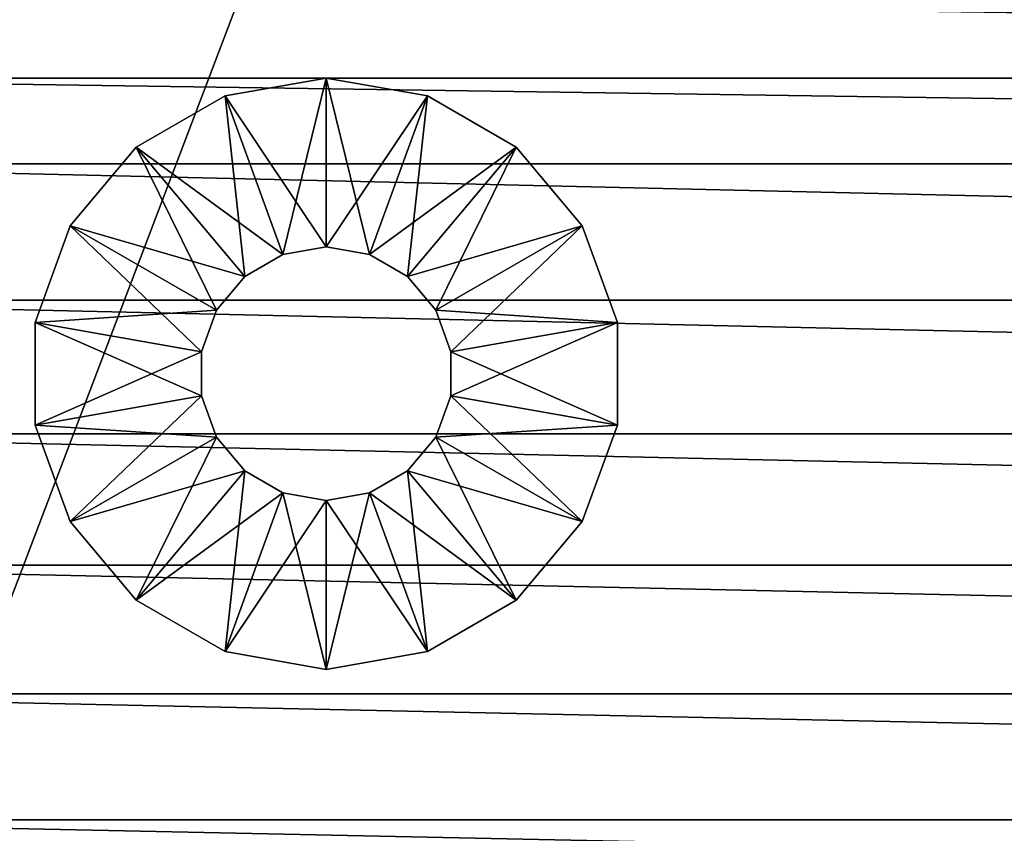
# Model space of a CAD drawing. Header units: inches. Extents: x 0 to 9.4, y -25 to 0.
# Tile 15 of 111: x 0.8 to 2.3, y -22.4 to -21.2. Entities that reach past the tile are written whole.
import ezdxf

# ---------------------------------------------------------------- set-up
doc = ezdxf.new("R2010")
doc.units = ezdxf.units.IN
doc.header["$LTSCALE"] = 25.4
doc.layers.add('A-FURN-3-ST', color=150, linetype='Continuous')
doc.layers.add('A-FURN-3-ST-GD', color=252, linetype='Continuous')

msp = doc.modelspace()

# ---------------------------------------------------------------- meshes
at = {"layer": 'A-FURN-3-ST'}
mesh = msp.add_polyface(dxfattribs=at)
corners = [(0.1823, -8.5586, 7.5062), (0.1805, -8.5576, 7.5041), (0.1805, -8.7846, 7.3903), (0.1823, -8.7856, 7.3924), (0.1845, -8.5594, 7.5079), (0.1845, -8.7865, 7.3942), (0.1871, -8.56, 7.5092), (0.1871, -8.7871, 7.3955), (0.1901, -8.5605, 7.5102), (0.1901, -8.7875, 7.3964), (0.1935, -8.5608, 7.5108), (0.1935, -8.7878, 7.397), (0.1823, -8.337, 7.6326), (0.1805, -8.336, 7.6305), (0.1845, -8.3378, 7.6343), (0.1871, -8.3385, 7.6356), (0.1901, -8.3389, 7.6366), (0.1935, -8.3392, 7.6372), (0.1823, -7.2694, 8.4787), (0.1845, -7.2703, 8.4805), (0.1871, -7.2709, 8.4818), (0.1901, -7.2713, 8.4827), (0.1935, -7.2716, 8.4833), (0.1805, -7.2685, 8.4766), (0.1823, -6.4282, 9.4883), (0.1845, -6.4291, 9.49), (0.1871, -6.4297, 9.4913), (0.1901, -6.4301, 9.4923), (0.1935, -6.4304, 9.4928), (0.1974, -8.5608, 7.5109), (0.1974, -8.3393, 7.6374), (0.1974, -7.2717, 8.4835), (0.1974, -6.4305, 9.493), (0.3337, -23.3547, 0.3121), (0.3337, -0.4595, 0.3031), (0.3337, -0.4525, 0.5048), (0.1773, -23.5111, 0.3151), (0.1773, -0.3031, 0.3001), (9.1844, -7.2717, 8.4835), (9.1844, -8.3393, 7.6374), (9.1844, -8.5608, 7.511), (0.3337, -23.3477, 0.5139), (9.0481, -0.4525, 0.5048)]
mesh.append_faces([[corners[k] for k in face] for face in [(0, 1, 2), (2, 3, 0), (4, 0, 3), (3, 5, 4), (6, 4, 5), (5, 7, 6), (8, 6, 7), (7, 9, 8), (10, 8, 9), (9, 11, 10), (12, 13, 1), (1, 0, 12), (14, 12, 0), (0, 4, 14), (15, 14, 4), (4, 6, 15), (16, 15, 6), (6, 8, 16), (17, 16, 8), (8, 10, 17), (13, 12, 18), (19, 18, 12), (12, 14, 19), (20, 19, 14), (14, 15, 20), (21, 20, 15), (15, 16, 21), (22, 21, 16), (16, 17, 22), (23, 18, 24), (25, 24, 18), (18, 19, 25), (26, 25, 19), (19, 20, 26), (27, 26, 20), (20, 21, 27), (28, 27, 21), (21, 22, 28), (29, 10, 11), (30, 17, 10), (10, 29, 30), (31, 22, 17), (17, 30, 31), (32, 28, 22), (22, 31, 32), (36, 37, 34), (32, 31, 38), (31, 30, 39), (30, 29, 40)]])
mesh.append_faces([[corners[k] for k in face] for face in [(33, 34, 35), (41, 35, 42)]], dxfattribs={"vtx2": -1})
mesh = msp.add_polyface(dxfattribs=at)
corners = [(9.2013, -13.4746, 7.3053), (9.1995, -13.4755, 7.3074), (9.1995, -13.6938, 7.4016), (9.1973, -13.6946, 7.4033), (9.1973, -13.4764, 7.3091), (9.1947, -13.6952, 7.4046), (9.1947, -13.477, 7.3104), (9.1917, -13.6957, 7.4056), (9.1917, -13.4774, 7.3114), (9.1883, -13.6959, 7.4062), (9.1882, -13.4777, 7.312), (9.2013, -13.6928, 7.3995), (9.1995, -13.9082, 7.5062), (9.1973, -13.909, 7.5079), (9.1947, -13.9096, 7.5092), (9.1917, -13.9101, 7.5102), (9.1883, -13.9103, 7.5107), (9.2013, -13.9072, 7.5041), (9.1995, -14.1186, 7.6204), (9.1973, -14.1194, 7.6221), (9.1947, -14.12, 7.6234), (9.1917, -14.1205, 7.6244), (9.1882, -14.1207, 7.625), (9.2013, -14.1176, 7.6183), (9.1995, -16.4063, 8.7712), (9.1973, -16.4071, 8.7729), (9.1947, -16.4078, 8.7743), (9.1917, -16.4082, 8.7752), (9.1882, -16.4085, 8.7758), (9.1844, -13.696, 7.4064), (9.1844, -13.4778, 7.3121), (9.1844, -13.9104, 7.5109), (9.1844, -14.1208, 7.6251), (9.1844, -16.4086, 8.776), (9.0481, -0.4595, 0.3031), (9.0481, -23.3547, 0.3121), (9.0481, -23.3477, 0.5139), (9.2045, -0.3031, 0.3001), (9.2045, -23.5111, 0.3151), (0.1974, -13.4778, 7.3121), (0.1974, -13.696, 7.4064), (0.1974, -13.9104, 7.5109), (0.1974, -14.1208, 7.6251), (9.0481, -0.4525, 0.5048), (0.3337, -23.3477, 0.5139)]
mesh.append_faces([[corners[k] for k in face] for face in [(0, 1, 2), (3, 2, 1), (1, 4, 3), (5, 3, 4), (4, 6, 5), (7, 5, 6), (6, 8, 7), (9, 7, 8), (8, 10, 9), (11, 2, 12), (13, 12, 2), (2, 3, 13), (14, 13, 3), (3, 5, 14), (15, 14, 5), (5, 7, 15), (16, 15, 7), (7, 9, 16), (17, 12, 18), (19, 18, 12), (12, 13, 19), (20, 19, 13), (13, 14, 20), (21, 20, 14), (14, 15, 21), (22, 21, 15), (15, 16, 22), (23, 18, 24), (25, 24, 18), (18, 19, 25), (26, 25, 19), (19, 20, 26), (27, 26, 20), (20, 21, 27), (28, 27, 21), (21, 22, 28), (29, 9, 10), (10, 30, 29), (31, 16, 9), (9, 29, 31), (32, 22, 16), (16, 31, 32), (33, 28, 22), (22, 32, 33), (37, 38, 35), (29, 30, 39), (31, 29, 40), (32, 31, 41), (33, 32, 42)]])
mesh.append_faces([[corners[k] for k in face] for face in [(34, 35, 36), (43, 36, 44)]], dxfattribs={"vtx2": -1})
mesh = msp.add_polyface(dxfattribs=at)
corners = [(9.2013, -6.4273, 9.4862), (9.1995, -6.4282, 9.4883), (9.1995, -7.2694, 8.4787), (9.1973, -7.2703, 8.4805), (9.1973, -6.4291, 9.49), (9.1947, -7.2709, 8.4818), (9.1947, -6.4297, 9.4913), (9.1917, -7.2713, 8.4827), (9.1917, -6.4301, 9.4923), (9.1883, -7.2716, 8.4833), (9.1883, -6.4304, 9.4928), (9.2013, -7.2685, 8.4766), (9.1995, -8.337, 7.6326), (9.1973, -8.3378, 7.6343), (9.1947, -8.3385, 7.6357), (9.1917, -8.3389, 7.6366), (9.1883, -8.3392, 7.6372), (9.2013, -8.336, 7.6305), (9.1995, -8.5586, 7.5062), (9.1973, -8.5594, 7.5079), (9.1947, -8.56, 7.5092), (9.1917, -8.5605, 7.5102), (9.1883, -8.5608, 7.5108), (9.2013, -8.5576, 7.5041), (9.1995, -8.7856, 7.3924), (9.1973, -8.7865, 7.3942), (9.1947, -8.7871, 7.3955), (9.1917, -8.7875, 7.3964), (9.1883, -8.7878, 7.397), (9.1844, -7.2717, 8.4835), (9.1844, -6.4305, 9.493), (9.1844, -8.3393, 7.6374), (9.1844, -8.5608, 7.511), (9.1844, -8.7879, 7.3972), (9.0481, -23.3477, 0.5139), (9.0481, -0.4525, 0.5048), (9.0481, -0.4595, 0.3031), (9.0481, -23.3547, 0.3121), (9.2045, -0.3031, 0.3001), (0.1974, -6.4305, 9.493), (0.1974, -7.2717, 8.4835), (0.1974, -8.3393, 7.6374), (0.1974, -8.5608, 7.5109)]
mesh.append_faces([[corners[k] for k in face] for face in [(0, 1, 2), (3, 2, 1), (1, 4, 3), (5, 3, 4), (4, 6, 5), (7, 5, 6), (6, 8, 7), (9, 7, 8), (8, 10, 9), (11, 2, 12), (13, 12, 2), (2, 3, 13), (14, 13, 3), (3, 5, 14), (15, 14, 5), (5, 7, 15), (16, 15, 7), (7, 9, 16), (17, 12, 18), (19, 18, 12), (12, 13, 19), (20, 19, 13), (13, 14, 20), (21, 20, 14), (14, 15, 21), (22, 21, 15), (15, 16, 22), (23, 18, 24), (25, 24, 18), (18, 19, 25), (26, 25, 19), (19, 20, 26), (27, 26, 20), (20, 21, 27), (28, 27, 21), (21, 22, 28), (29, 9, 10), (10, 30, 29), (31, 16, 9), (9, 29, 31), (32, 22, 16), (16, 31, 32), (33, 28, 22), (22, 32, 33), (37, 36, 38), (29, 30, 39), (31, 29, 40), (32, 31, 41), (33, 32, 42)]])
mesh.append_faces([[corners[k] for k in face] for face in [(34, 35, 36)]], dxfattribs={"vtx2": -1})
mesh = msp.add_polyface(dxfattribs=at)
corners = [(0.1823, -14.1186, 7.6204), (0.1805, -14.1176, 7.6183), (0.1805, -16.4053, 8.7691), (0.1823, -16.4063, 8.7712), (0.1845, -14.1194, 7.6221), (0.1845, -16.4071, 8.7729), (0.1871, -14.12, 7.6234), (0.1871, -16.4078, 8.7743), (0.1901, -14.1205, 7.6244), (0.1901, -16.4082, 8.7752), (0.1935, -14.1207, 7.625), (0.1935, -16.4085, 8.7758), (0.1823, -13.9082, 7.5062), (0.1845, -13.909, 7.5079), (0.1871, -13.9096, 7.5092), (0.1901, -13.9101, 7.5102), (0.1935, -13.9103, 7.5107), (0.1805, -13.9072, 7.5041), (0.1823, -13.6938, 7.4016), (0.1845, -13.6946, 7.4033), (0.1871, -13.6952, 7.4046), (0.1901, -13.6957, 7.4056), (0.1935, -13.6959, 7.4062), (0.1805, -13.6928, 7.3995), (0.1823, -13.4755, 7.3074), (0.1845, -13.4764, 7.3091), (0.1871, -13.477, 7.3104), (0.1901, -13.4774, 7.3114), (0.1935, -13.4777, 7.312), (0.1974, -14.1208, 7.6251), (0.1974, -16.4086, 8.776), (0.1974, -13.9104, 7.5109), (0.1974, -13.696, 7.4064), (0.1974, -13.4778, 7.3121), (0.3337, -0.4525, 0.5048), (0.3337, -23.3477, 0.5139), (0.3337, -23.3547, 0.3121), (0.3337, -0.4595, 0.3031), (0.1773, -23.5111, 0.3151), (9.1844, -13.696, 7.4064), (9.1844, -13.9104, 7.5109), (9.1844, -14.1208, 7.6251), (9.1844, -16.4086, 8.776)]
mesh.append_faces([[corners[k] for k in face] for face in [(0, 1, 2), (2, 3, 0), (4, 0, 3), (3, 5, 4), (6, 4, 5), (5, 7, 6), (8, 6, 7), (7, 9, 8), (10, 8, 9), (9, 11, 10), (1, 0, 12), (13, 12, 0), (0, 4, 13), (14, 13, 4), (4, 6, 14), (15, 14, 6), (6, 8, 15), (16, 15, 8), (8, 10, 16), (17, 12, 18), (19, 18, 12), (12, 13, 19), (20, 19, 13), (13, 14, 20), (21, 20, 14), (14, 15, 21), (22, 21, 15), (15, 16, 22), (23, 18, 24), (25, 24, 18), (18, 19, 25), (26, 25, 19), (19, 20, 26), (27, 26, 20), (20, 21, 27), (28, 27, 21), (21, 22, 28), (29, 10, 11), (11, 30, 29), (31, 16, 10), (10, 29, 31), (32, 22, 16), (16, 31, 32), (33, 28, 22), (22, 32, 33), (37, 36, 38), (33, 32, 39), (32, 31, 40), (31, 29, 41), (29, 30, 42)]])
mesh.append_faces([[corners[k] for k in face] for face in [(34, 35, 36)]], dxfattribs={"vtx2": -1})
mesh = msp.add_polyface(dxfattribs=at)
corners = [(0.1901, -18.8767, 9.521), (0.1935, -18.877, 9.5216), (0.1935, -18.739, 9.5125), (0.1901, -18.7387, 9.512), (0.1935, -18.5997, 9.5012), (0.1974, -21.3851, 9.1213), (0.1935, -21.385, 9.1211), (0.1935, -21.5931, 9.0287), (0.1974, -21.254, 9.1746), (0.1935, -21.2539, 9.1744), (0.1974, -21.1219, 9.2248), (0.1935, -21.1218, 9.2246), (0.1974, -20.9885, 9.2718), (0.1935, -20.9884, 9.2716), (0.1974, -20.8534, 9.3156), (0.1935, -20.8533, 9.3154), (0.1974, -20.7161, 9.3561), (0.1935, -20.716, 9.3559), (0.1974, -20.5762, 9.3933), (0.1935, -20.5761, 9.3931), (0.1974, -20.4334, 9.4271), (0.1935, -20.4333, 9.4269), (0.1974, -20.2141, 9.4695), (0.1935, -20.2141, 9.4693), (0.1974, -19.9934, 9.5006), (0.1935, -19.9933, 9.5004), (0.1974, -19.7714, 9.5214), (0.1935, -19.7713, 9.5212), (0.1974, -19.5484, 9.5329), (0.1935, -19.5483, 9.5327), (0.1974, -19.3249, 9.5361), (0.1935, -19.3248, 9.5359), (0.1974, -19.101, 9.5321), (0.1935, -19.1009, 9.5319), (0.1974, -18.8771, 9.5218), (0.1974, -18.7391, 9.5127), (0.1974, -18.5998, 9.5014), (9.1844, -18.7391, 9.5127), (9.1844, -18.8771, 9.5218), (9.1844, -19.101, 9.5321), (9.1844, -19.3249, 9.5361), (9.1844, -19.5484, 9.5329), (9.1844, -19.7714, 9.5214), (9.1844, -19.9934, 9.5006), (9.1844, -20.2141, 9.4695), (9.1844, -20.4334, 9.4271), (9.1844, -20.5762, 9.3933), (9.1844, -20.7161, 9.3561), (9.1844, -20.8534, 9.3156), (9.1844, -20.9885, 9.2718), (9.1844, -21.1219, 9.2248), (9.1844, -21.254, 9.1746), (9.1844, -21.3851, 9.1213)]
mesh.append_faces([[corners[k] for k in face] for face in [(0, 1, 2), (3, 2, 4), (5, 6, 7), (8, 9, 6), (6, 5, 8), (10, 11, 9), (9, 8, 10), (12, 13, 11), (11, 10, 12), (14, 15, 13), (13, 12, 14), (16, 17, 15), (15, 14, 16), (18, 19, 17), (17, 16, 18), (20, 21, 19), (19, 18, 20), (22, 23, 21), (21, 20, 22), (24, 25, 23), (23, 22, 24), (26, 27, 25), (25, 24, 26), (28, 29, 27), (27, 26, 28), (30, 31, 29), (29, 28, 30), (32, 33, 31), (31, 30, 32), (34, 1, 33), (33, 32, 34), (35, 2, 1), (1, 34, 35), (36, 4, 2), (2, 35, 36), (36, 35, 37), (35, 34, 38), (34, 32, 39), (32, 30, 40), (30, 28, 41), (28, 26, 42), (26, 24, 43), (24, 22, 44), (22, 20, 45), (20, 18, 46), (18, 16, 47), (16, 14, 48), (14, 12, 49), (12, 10, 50), (10, 8, 51), (8, 5, 52)]])
mesh = msp.add_polyface(dxfattribs=at)
corners = [(9.1917, -18.5994, 9.5007), (9.1882, -18.5997, 9.5012), (9.1882, -18.739, 9.5125), (9.1844, -18.7391, 9.5127), (9.1844, -18.5998, 9.5014), (9.1844, -18.8771, 9.5218), (9.1882, -18.877, 9.5216), (9.1844, -19.101, 9.5321), (9.1882, -19.1009, 9.5319), (9.1844, -19.3249, 9.5361), (9.1882, -19.3248, 9.5359), (9.1844, -19.5484, 9.5329), (9.1882, -19.5483, 9.5327), (9.1844, -19.7714, 9.5214), (9.1882, -19.7713, 9.5212), (9.1844, -19.9934, 9.5006), (9.1882, -19.9933, 9.5004), (9.1844, -20.2141, 9.4695), (9.1882, -20.2141, 9.4693), (9.1844, -20.4334, 9.4271), (9.1882, -20.4333, 9.4269), (9.1844, -20.5762, 9.3933), (9.1882, -20.5761, 9.3931), (9.1844, -20.7161, 9.3561), (9.1882, -20.716, 9.3559), (9.1844, -20.8534, 9.3156), (9.1882, -20.8533, 9.3154), (9.1844, -20.9885, 9.2718), (9.1882, -20.9884, 9.2716), (9.1844, -21.1219, 9.2248), (9.1882, -21.1218, 9.2246), (9.1844, -21.254, 9.1746), (9.1882, -21.2539, 9.1744), (9.1844, -21.3851, 9.1213), (9.1882, -21.385, 9.1211), (9.1844, -21.5932, 9.0289), (0.1974, -18.5998, 9.5014), (0.1974, -18.7391, 9.5127), (0.1974, -18.8771, 9.5218), (0.1974, -19.101, 9.5321), (0.1974, -19.3249, 9.5361), (0.1974, -19.5484, 9.5329), (0.1974, -19.7714, 9.5214), (0.1974, -19.9934, 9.5006), (0.1974, -20.2141, 9.4695), (0.1974, -20.4334, 9.4271), (0.1974, -20.5762, 9.3933), (0.1974, -20.7161, 9.3561), (0.1974, -20.8534, 9.3156), (0.1974, -20.9885, 9.2718), (0.1974, -21.1219, 9.2248), (0.1974, -21.254, 9.1746), (0.1974, -21.3851, 9.1213)]
mesh.append_faces([[corners[k] for k in face] for face in [(0, 1, 2), (3, 2, 1), (1, 4, 3), (5, 6, 2), (2, 3, 5), (7, 8, 6), (6, 5, 7), (9, 10, 8), (8, 7, 9), (11, 12, 10), (10, 9, 11), (13, 14, 12), (12, 11, 13), (15, 16, 14), (14, 13, 15), (17, 18, 16), (16, 15, 17), (19, 20, 18), (18, 17, 19), (21, 22, 20), (20, 19, 21), (23, 24, 22), (22, 21, 23), (25, 26, 24), (24, 23, 25), (27, 28, 26), (26, 25, 27), (29, 30, 28), (28, 27, 29), (31, 32, 30), (30, 29, 31), (33, 34, 32), (32, 31, 33), (34, 33, 35), (3, 4, 36), (5, 3, 37), (7, 5, 38), (9, 7, 39), (11, 9, 40), (13, 11, 41), (15, 13, 42), (17, 15, 43), (19, 17, 44), (21, 19, 45), (23, 21, 46), (25, 23, 47), (27, 25, 48), (29, 27, 49), (31, 29, 50), (33, 31, 51), (35, 33, 52)]])
mesh = msp.add_polyface(dxfattribs=at)
corners = [(9.1917, -21.5929, 9.0281), (9.1882, -21.5931, 9.0287), (9.1882, -21.7974, 8.9277), (9.1844, -21.5932, 9.0289), (9.1882, -21.385, 9.1211), (9.1844, -21.7975, 8.9279), (9.1844, -21.998, 8.8187), (9.1882, -21.9979, 8.8185), (9.1844, -22.1944, 8.7016), (9.1882, -22.1943, 8.7014), (9.1844, -22.3868, 8.5768), (9.1882, -22.3867, 8.5766), (9.1844, -22.575, 8.4448), (9.1882, -22.5749, 8.4446), (9.1844, -22.7589, 8.3057), (9.1882, -22.7588, 8.3055), (9.1844, -22.8967, 8.1953), (9.1882, -22.8967, 8.1951), (9.1844, -23.0309, 8.0826), (9.1882, -23.0308, 8.0824), (9.1844, -23.1617, 7.9671), (9.1882, -23.1616, 7.9669), (9.1844, -23.2897, 7.8484), (9.1882, -23.2896, 7.8482), (9.1844, -23.4151, 7.7259), (9.1882, -23.415, 7.7257), (9.1844, -23.5383, 7.5991), (9.1882, -23.5383, 7.5989), (9.1844, -23.6599, 7.4674), (9.1882, -23.6598, 7.4672), (9.1844, -23.8124, 7.2883), (9.1882, -23.8123, 7.2881), (9.1844, -23.5563, 0.4104), (9.1883, -23.5562, 0.4102), (9.1883, -23.7146, 0.4265), (9.1844, -23.7147, 0.4267), (0.3337, -23.3477, 0.5139), (9.0481, -23.3477, 0.5139), (9.0481, -23.3547, 0.3121), (0.3337, -23.3547, 0.3121), (9.2045, -23.5111, 0.3151), (0.1773, -23.5111, 0.3151), (0.1974, -21.5932, 9.0289), (0.1974, -21.7975, 8.9279), (0.1974, -21.998, 8.8187), (0.1974, -22.1944, 8.7016), (0.1974, -22.3868, 8.5768), (0.1974, -22.575, 8.4448), (0.1974, -22.7589, 8.3057), (0.1974, -22.8967, 8.1953), (0.1974, -23.0309, 8.0826), (0.1974, -23.1617, 7.9671), (0.1974, -23.2897, 7.8484), (0.1974, -23.4151, 7.7259), (0.1974, -23.5383, 7.5991), (0.1974, -23.6599, 7.4674), (0.1974, -23.7147, 0.4267)]
mesh.append_faces([[corners[k] for k in face] for face in [(0, 1, 2), (3, 1, 4), (5, 2, 1), (1, 3, 5), (6, 7, 2), (2, 5, 6), (8, 9, 7), (7, 6, 8), (10, 11, 9), (9, 8, 10), (12, 13, 11), (11, 10, 12), (14, 15, 13), (13, 12, 14), (16, 17, 15), (15, 14, 16), (18, 19, 17), (17, 16, 18), (20, 21, 19), (19, 18, 20), (22, 23, 21), (21, 20, 22), (24, 25, 23), (23, 22, 24), (26, 27, 25), (25, 24, 26), (28, 29, 27), (27, 26, 28), (30, 31, 29), (29, 28, 30), (32, 33, 34), (34, 35, 32), (36, 37, 38), (39, 38, 40), (41, 40, 32), (5, 3, 42), (6, 5, 43), (8, 6, 44), (10, 8, 45), (12, 10, 46), (14, 12, 47), (16, 14, 48), (18, 16, 49), (20, 18, 50), (22, 20, 51), (24, 22, 52), (26, 24, 53), (28, 26, 54), (30, 28, 55), (32, 35, 56)]])
mesh = msp.add_polyface(dxfattribs=at)
corners = [(0.1974, -23.7147, 0.4267), (0.1935, -23.7146, 0.4265), (0.1935, -23.5562, 0.4102), (0.1974, -23.5563, 0.4104), (0.1935, -23.8123, 7.2881), (0.1974, -23.8124, 7.2883), (0.1974, -23.6599, 7.4674), (0.1935, -23.6598, 7.4672), (0.1974, -23.5383, 7.5991), (0.1935, -23.5383, 7.5989), (0.1974, -23.4151, 7.7259), (0.1935, -23.415, 7.7257), (0.1974, -23.2897, 7.8484), (0.1935, -23.2896, 7.8482), (0.1974, -23.1617, 7.9671), (0.1935, -23.1616, 7.9669), (0.1974, -23.0309, 8.0826), (0.1935, -23.0308, 8.0824), (0.1974, -22.8967, 8.1953), (0.1935, -22.8967, 8.1951), (0.1974, -22.7589, 8.3057), (0.1935, -22.7588, 8.3055), (0.1974, -22.575, 8.4448), (0.1974, -22.3868, 8.5768), (0.1935, -22.3867, 8.5766), (0.1935, -22.5749, 8.4446), (0.1974, -22.1944, 8.7016), (0.1935, -22.1943, 8.7014), (0.1974, -21.998, 8.8187), (0.1935, -21.9979, 8.8185), (0.1974, -21.7975, 8.9279), (0.1935, -21.7974, 8.9277), (0.1974, -21.5932, 9.0289), (0.1935, -21.5931, 9.0287), (0.1974, -21.3851, 9.1213), (9.0481, -23.3547, 0.3121), (0.3337, -23.3547, 0.3121), (0.3337, -23.3477, 0.5139), (9.2045, -23.5111, 0.3151), (0.1773, -23.5111, 0.3151), (9.1844, -23.5563, 0.4104), (0.1773, -23.5473, 0.3913), (0.1775, -23.549, 0.3949), (0.1781, -23.5505, 0.3982), (0.1791, -23.5519, 0.401), (0.1805, -23.553, 0.4035), (0.1823, -23.554, 0.4056), (0.1845, -23.5548, 0.4073), (0.1871, -23.5555, 0.4087), (0.1901, -23.5559, 0.4096), (9.1844, -21.5932, 9.0289), (9.1844, -21.7975, 8.9279), (9.1844, -21.998, 8.8187), (9.1844, -22.1944, 8.7016), (9.1844, -22.3868, 8.5768), (9.1844, -22.575, 8.4448), (9.1844, -22.7589, 8.3057), (9.1844, -22.8967, 8.1953), (9.1844, -23.0309, 8.0826), (9.1844, -23.1617, 7.9671), (9.1844, -23.2897, 7.8484), (9.1844, -23.4151, 7.7259), (9.1844, -23.5383, 7.5991), (9.1844, -23.6599, 7.4674), (9.1844, -23.8124, 7.2883)]
mesh.append_faces([[corners[k] for k in face] for face in [(0, 1, 2), (2, 3, 0), (4, 5, 6), (7, 6, 8), (9, 8, 10), (11, 10, 12), (13, 12, 14), (15, 14, 16), (17, 16, 18), (19, 18, 20), (21, 20, 22), (23, 24, 25), (25, 22, 23), (26, 27, 24), (24, 23, 26), (28, 29, 27), (27, 26, 28), (30, 31, 29), (29, 28, 30), (32, 33, 31), (31, 30, 32), (33, 32, 34), (35, 36, 37), (38, 39, 36), (39, 40, 41), (40, 42, 41), (40, 43, 42), (40, 44, 43), (40, 45, 44), (40, 46, 45), (40, 47, 46), (40, 48, 47), (40, 49, 48), (40, 2, 49), (40, 3, 2), (34, 32, 50), (32, 30, 51), (30, 28, 52), (28, 26, 53), (26, 23, 54), (23, 22, 55), (22, 20, 56), (20, 18, 57), (18, 16, 58), (16, 14, 59), (14, 12, 60), (12, 10, 61), (10, 8, 62), (8, 6, 63), (6, 5, 64), (0, 3, 40)]])
at = {"layer": 'A-FURN-3-ST-GD'}
mesh = msp.add_polyface(dxfattribs=at)
corners = [(1.2435, -21.5237, 0), (1.1553, -21.2812, 0), (1.3097, -21.254, 0), (1.3097, -21.5121, 0), (1.2435, -21.5237, 0.129), (1.3097, -21.5121, 0.129), (1.2435, -21.5237, 0.2581), (1.3097, -21.5121, 0.2581), (1.2435, -21.5237, 0.3871), (1.3097, -21.5121, 0.3871), (1.2435, -21.5237, 0.5161), (1.3097, -21.5121, 0.5161), (1.2435, -21.5237, 0.6451), (1.3097, -21.5121, 0.6451), (1.1553, -21.2812, 0.6451), (1.3097, -21.254, 0.6451), (1.1553, -21.2812, 0.5161), (1.3097, -21.254, 0.5161), (1.1553, -21.2812, 0.3871), (1.3097, -21.254, 0.3871), (1.1553, -21.2812, 0.2581), (1.3097, -21.254, 0.2581), (1.1553, -21.2812, 0.129), (1.3097, -21.254, 0.129), (1.1853, -21.5573, 0), (1.0194, -21.3597, 0), (1.0194, -21.3597, 0.6451), (1.1853, -21.5573, 0.6451), (1.0194, -21.3597, 0.5161), (1.0194, -21.3597, 0.3871), (1.0194, -21.3597, 0.2581), (1.0194, -21.3597, 0.129), (1.1421, -21.6088, 0), (0.9186, -21.4798, 0), (0.9186, -21.4798, 0.6451), (0.9186, -21.4798, 0.5161), (0.9186, -21.4798, 0.3871), (0.9186, -21.4798, 0.2581), (0.9186, -21.4798, 0.129), (0.865, -21.6272, 0.2581), (0.865, -21.6272, 0.129), (0.865, -21.6272, 0)]
mesh.append_faces([[corners[k] for k in face] for face in [(4, 0, 3), (4, 3, 5), (6, 4, 5), (6, 5, 7), (8, 6, 7), (8, 7, 9), (10, 8, 9), (10, 9, 11), (12, 10, 11), (12, 11, 13), (16, 14, 15), (16, 15, 17), (18, 16, 17), (18, 17, 19), (20, 18, 19), (20, 19, 21), (22, 20, 21), (22, 21, 23), (1, 22, 23), (1, 23, 2), (28, 26, 14), (28, 14, 16), (29, 28, 16), (29, 16, 18), (30, 29, 18), (30, 18, 20), (31, 30, 20), (31, 20, 22), (25, 31, 22), (25, 22, 1), (35, 34, 26), (35, 26, 28), (36, 35, 28), (36, 28, 29), (37, 36, 29), (37, 29, 30), (38, 37, 30), (38, 30, 31), (33, 38, 31), (33, 31, 25), (39, 36, 37), (40, 37, 38), (41, 38, 33)]])
mesh.append_faces([[corners[k] for k in face] for face in [(0, 2, 3), (14, 13, 15), (24, 1, 0), (26, 12, 14), (32, 25, 24), (34, 27, 26)]], dxfattribs={"vtx0": -1, "vtx1": -1})
mesh.append_faces([[corners[k] for k in face] for face in [(0, 1, 2), (14, 12, 13), (24, 25, 1), (26, 27, 12), (32, 33, 25)]], dxfattribs={"vtx0": -1, "vtx2": -1})
mesh = msp.add_polyface(dxfattribs=at)
corners = [(1.7008, -21.4798, 0.2581), (1.7008, -21.4798, 0.3871), (1.7545, -21.6272, 0.3871), (1.7008, -21.4798, 0.129), (1.7545, -21.6272, 0.2581), (1.7008, -21.4798, 0), (1.7545, -21.6272, 0.129), (1.4341, -21.5573, 0), (1.6, -21.3597, 0), (1.6, -21.3597, 0.6451), (1.4341, -21.5573, 0.6451), (1.4774, -21.6088, 0.6451), (1.7008, -21.4798, 0.6451), (1.6, -21.3597, 0.5161), (1.7008, -21.4798, 0.5161), (1.6, -21.3597, 0.3871), (1.6, -21.3597, 0.2581), (1.6, -21.3597, 0.129), (1.3759, -21.5237, 0), (1.4642, -21.2812, 0), (1.4642, -21.2812, 0.6451), (1.3759, -21.5237, 0.6451), (1.4642, -21.2812, 0.5161), (1.4642, -21.2812, 0.3871), (1.4642, -21.2812, 0.2581), (1.4642, -21.2812, 0.129), (1.3097, -21.5121, 0), (1.3097, -21.254, 0), (1.3097, -21.5121, 0.129), (1.3759, -21.5237, 0.129), (1.3097, -21.5121, 0.2581), (1.3759, -21.5237, 0.2581), (1.3097, -21.5121, 0.3871), (1.3759, -21.5237, 0.3871), (1.3097, -21.5121, 0.5161), (1.3759, -21.5237, 0.5161), (1.3097, -21.5121, 0.6451), (1.3097, -21.254, 0.6451), (1.3097, -21.254, 0.5161), (1.3097, -21.254, 0.3871), (1.3097, -21.254, 0.2581), (1.3097, -21.254, 0.129)]
mesh.append_faces([[corners[k] for k in face] for face in [(0, 1, 2), (3, 0, 4), (5, 3, 6), (13, 9, 12), (13, 12, 14), (15, 13, 14), (15, 14, 1), (16, 15, 1), (16, 1, 0), (17, 16, 0), (17, 0, 3), (8, 17, 3), (8, 3, 5), (22, 20, 9), (22, 9, 13), (23, 22, 13), (23, 13, 15), (24, 23, 15), (24, 15, 16), (25, 24, 16), (25, 16, 17), (19, 25, 17), (19, 17, 8), (28, 26, 18), (28, 18, 29), (30, 28, 29), (30, 29, 31), (32, 30, 31), (32, 31, 33), (34, 32, 33), (34, 33, 35), (36, 34, 35), (36, 35, 21), (38, 37, 20), (38, 20, 22), (39, 38, 22), (39, 22, 23), (40, 39, 23), (40, 23, 24), (41, 40, 24), (41, 24, 25), (27, 41, 25), (27, 25, 19)]])
mesh.append_faces([[corners[k] for k in face] for face in [(9, 11, 12), (18, 8, 7), (20, 10, 9), (26, 19, 18), (37, 21, 20)]], dxfattribs={"vtx0": -1, "vtx1": -1})
mesh.append_faces([[corners[k] for k in face] for face in [(7, 8, 5), (9, 10, 11), (18, 19, 8), (20, 21, 10), (26, 27, 19), (37, 36, 21)]], dxfattribs={"vtx0": -1, "vtx2": -1})
mesh = msp.add_polyface(dxfattribs=at)
corners = [(1.1853, -21.5573, 0.129), (1.1853, -21.5573, 0), (1.2435, -21.5237, 0), (1.2435, -21.5237, 0.129), (1.1853, -21.5573, 0.2581), (1.2435, -21.5237, 0.2581), (1.1853, -21.5573, 0.3871), (1.2435, -21.5237, 0.3871), (1.1853, -21.5573, 0.5161), (1.2435, -21.5237, 0.5161), (1.1853, -21.5573, 0.6451), (1.2435, -21.5237, 0.6451), (1.1421, -21.6088, 0.129), (1.1421, -21.6088, 0), (1.1421, -21.6088, 0.2581), (1.1421, -21.6088, 0.3871), (1.1421, -21.6088, 0.5161), (1.1421, -21.6088, 0.6451), (0.9186, -21.4798, 0.6451), (1.1191, -21.672, 0), (0.865, -21.6272, 0), (0.9186, -21.4798, 0), (1.1191, -21.672, 0.129), (1.1191, -21.672, 0.2581), (1.1191, -21.672, 0.3871), (1.1191, -21.672, 0.5161), (1.1191, -21.672, 0.6451), (0.865, -21.6272, 0.6451), (0.865, -21.6272, 0.5161), (0.9186, -21.4798, 0.5161), (0.865, -21.6272, 0.3871), (0.9186, -21.4798, 0.3871), (0.865, -21.6272, 0.2581), (0.865, -21.6272, 0.129), (0.9186, -21.4798, 0.2581), (0.9186, -21.4798, 0.129), (1.1191, -21.7392, 0), (1.1191, -21.7392, 0.129), (1.1191, -21.7392, 0.2581), (1.1191, -21.7392, 0.3871), (1.1191, -21.7392, 0.5161), (1.1191, -21.7392, 0.6451), (0.865, -21.784, 0.6451), (0.865, -21.784, 0.5161), (0.865, -21.784, 0.3871), (0.865, -21.784, 0.2581), (0.865, -21.784, 0.129), (0.865, -21.784, 0)]
mesh.append_faces([[corners[k] for k in face] for face in [(0, 1, 2), (0, 2, 3), (4, 0, 3), (4, 3, 5), (6, 4, 5), (6, 5, 7), (8, 6, 7), (8, 7, 9), (10, 8, 9), (10, 9, 11), (12, 13, 1), (12, 1, 0), (14, 12, 0), (14, 0, 4), (15, 14, 4), (15, 4, 6), (16, 15, 6), (16, 6, 8), (17, 16, 8), (17, 8, 10), (22, 19, 13), (22, 13, 12), (23, 22, 12), (23, 12, 14), (24, 23, 14), (24, 14, 15), (25, 24, 15), (25, 15, 16), (26, 25, 16), (26, 16, 17), (28, 27, 18), (28, 18, 29), (30, 28, 29), (30, 29, 31), (32, 30, 31), (33, 32, 34), (20, 33, 35), (37, 19, 22), (38, 22, 23), (39, 23, 24), (40, 24, 25), (41, 25, 26), (43, 27, 28), (44, 28, 30), (45, 30, 32), (46, 32, 33), (47, 33, 20)]])
mesh.append_faces([[corners[k] for k in face] for face in [(19, 21, 13), (27, 17, 18), (36, 20, 19), (42, 26, 27)]], dxfattribs={"vtx0": -1, "vtx1": -1})
mesh.append_faces([[corners[k] for k in face] for face in [(18, 17, 10), (19, 20, 21), (27, 26, 17)]], dxfattribs={"vtx0": -1, "vtx2": -1})
mesh = msp.add_polyface(dxfattribs=at)
corners = [(1.5003, -21.672, 0), (1.7545, -21.6272, 0), (1.7545, -21.784, 0), (1.5003, -21.672, 0.129), (1.5003, -21.7392, 0), (1.5003, -21.672, 0.2581), (1.5003, -21.7392, 0.129), (1.5003, -21.672, 0.3871), (1.5003, -21.7392, 0.2581), (1.5003, -21.672, 0.5161), (1.5003, -21.7392, 0.3871), (1.5003, -21.672, 0.6451), (1.5003, -21.7392, 0.5161), (1.7545, -21.6272, 0.6451), (1.5003, -21.7392, 0.6451), (1.7545, -21.6272, 0.5161), (1.7545, -21.784, 0.6451), (1.7545, -21.6272, 0.3871), (1.7545, -21.784, 0.5161), (1.7545, -21.6272, 0.2581), (1.7545, -21.784, 0.3871), (1.7545, -21.6272, 0.129), (1.7545, -21.784, 0.2581), (1.7545, -21.784, 0.129), (1.4774, -21.6088, 0), (1.7008, -21.4798, 0), (1.4774, -21.6088, 0.129), (1.4774, -21.6088, 0.2581), (1.4774, -21.6088, 0.3871), (1.4774, -21.6088, 0.5161), (1.4774, -21.6088, 0.6451), (1.7008, -21.4798, 0.6451), (1.7008, -21.4798, 0.5161), (1.7008, -21.4798, 0.3871), (1.7008, -21.4798, 0.2581), (1.7008, -21.4798, 0.129), (1.4341, -21.5573, 0), (1.4341, -21.5573, 0.129), (1.4341, -21.5573, 0.2581), (1.4341, -21.5573, 0.3871), (1.4341, -21.5573, 0.5161), (1.4341, -21.5573, 0.6451), (1.3759, -21.5237, 0.129), (1.3759, -21.5237, 0), (1.3759, -21.5237, 0.2581), (1.3759, -21.5237, 0.3871), (1.3759, -21.5237, 0.5161), (1.3759, -21.5237, 0.6451)]
mesh.append_faces([[corners[k] for k in face] for face in [(3, 0, 4), (5, 3, 6), (7, 5, 8), (9, 7, 10), (11, 9, 12), (15, 13, 16), (17, 15, 18), (19, 17, 20), (21, 19, 22), (1, 21, 23), (26, 24, 0), (26, 0, 3), (27, 26, 3), (27, 3, 5), (28, 27, 5), (28, 5, 7), (29, 28, 7), (29, 7, 9), (30, 29, 9), (30, 9, 11), (32, 31, 13), (32, 13, 15), (33, 32, 15), (33, 15, 17), (34, 17, 19), (35, 19, 21), (25, 21, 1), (37, 36, 24), (37, 24, 26), (38, 37, 26), (38, 26, 27), (39, 38, 27), (39, 27, 28), (40, 39, 28), (40, 28, 29), (41, 40, 29), (41, 29, 30), (42, 43, 36), (42, 36, 37), (44, 42, 37), (44, 37, 38), (45, 44, 38), (45, 38, 39), (46, 45, 39), (46, 39, 40), (47, 46, 40), (47, 40, 41)]])
mesh.append_faces([[corners[k] for k in face] for face in [(24, 1, 0), (31, 11, 13), (36, 25, 24)]], dxfattribs={"vtx0": -1, "vtx1": -1})
mesh.append_faces([[corners[k] for k in face] for face in [(0, 1, 2), (13, 11, 14), (24, 25, 1), (31, 30, 11)]], dxfattribs={"vtx0": -1, "vtx2": -1})
mesh = msp.add_polyface(dxfattribs=at)
corners = [(1.1191, -21.7392, 0), (0.865, -21.784, 0), (0.865, -21.6272, 0), (1.1191, -21.7392, 0.129), (1.1191, -21.672, 0), (1.1191, -21.7392, 0.2581), (1.1191, -21.672, 0.129), (1.1191, -21.7392, 0.3871), (1.1191, -21.672, 0.2581), (1.1191, -21.7392, 0.5161), (1.1191, -21.672, 0.3871), (1.1191, -21.7392, 0.6451), (1.1191, -21.672, 0.5161), (0.865, -21.784, 0.6451), (1.1191, -21.672, 0.6451), (0.865, -21.784, 0.5161), (0.865, -21.6272, 0.6451), (0.865, -21.784, 0.3871), (0.865, -21.6272, 0.5161), (0.865, -21.784, 0.2581), (0.865, -21.6272, 0.3871), (0.865, -21.784, 0.129), (0.865, -21.6272, 0.2581), (0.865, -21.6272, 0.129), (1.1421, -21.8024, 0), (0.9186, -21.9314, 0), (1.1421, -21.8024, 0.129), (1.1421, -21.8024, 0.2581), (1.1421, -21.8024, 0.3871), (1.1421, -21.8024, 0.5161), (1.1421, -21.8024, 0.6451), (0.9186, -21.9314, 0.6451), (0.9186, -21.9314, 0.5161), (0.9186, -21.9314, 0.3871), (0.9186, -21.9314, 0.2581), (0.9186, -21.9314, 0.129), (1.1853, -21.8539, 0), (1.1853, -21.8539, 0.129), (1.1853, -21.8539, 0.2581), (1.1853, -21.8539, 0.3871), (1.1853, -21.8539, 0.5161), (1.1853, -21.8539, 0.6451), (1.2435, -21.8875, 0.129), (1.2435, -21.8875, 0), (1.2435, -21.8875, 0.2581), (1.2435, -21.8875, 0.3871), (1.2435, -21.8875, 0.5161), (1.2435, -21.8875, 0.6451)]
mesh.append_faces([[corners[k] for k in face] for face in [(3, 0, 4), (5, 3, 6), (7, 5, 8), (9, 7, 10), (11, 9, 12), (15, 13, 16), (17, 15, 18), (19, 17, 20), (21, 19, 22), (1, 21, 23), (26, 24, 0), (26, 0, 3), (27, 26, 3), (27, 3, 5), (28, 27, 5), (28, 5, 7), (29, 28, 7), (29, 7, 9), (30, 29, 9), (30, 9, 11), (32, 13, 15), (33, 15, 17), (34, 17, 19), (35, 34, 19), (35, 19, 21), (25, 35, 21), (25, 21, 1), (37, 36, 24), (37, 24, 26), (38, 37, 26), (38, 26, 27), (39, 38, 27), (39, 27, 28), (40, 39, 28), (40, 28, 29), (41, 40, 29), (41, 29, 30), (42, 43, 36), (42, 36, 37), (44, 42, 37), (44, 37, 38), (45, 44, 38), (45, 38, 39), (46, 45, 39), (46, 39, 40), (47, 46, 40), (47, 40, 41)]])
mesh.append_faces([[corners[k] for k in face] for face in [(24, 1, 0), (31, 11, 13), (36, 25, 24)]], dxfattribs={"vtx0": -1, "vtx1": -1})
mesh.append_faces([[corners[k] for k in face] for face in [(0, 1, 2), (13, 11, 14), (24, 25, 1), (31, 30, 11)]], dxfattribs={"vtx0": -1, "vtx2": -1})
mesh = msp.add_polyface(dxfattribs=at)
corners = [(1.4341, -21.8539, 0.129), (1.4341, -21.8539, 0), (1.3759, -21.8875, 0), (1.3759, -21.8875, 0.129), (1.4341, -21.8539, 0.2581), (1.3759, -21.8875, 0.2581), (1.4341, -21.8539, 0.3871), (1.3759, -21.8875, 0.3871), (1.4341, -21.8539, 0.5161), (1.3759, -21.8875, 0.5161), (1.4341, -21.8539, 0.6451), (1.3759, -21.8875, 0.6451), (1.4774, -21.8024, 0.129), (1.4774, -21.8024, 0), (1.4774, -21.8024, 0.2581), (1.4774, -21.8024, 0.3871), (1.4774, -21.8024, 0.5161), (1.4774, -21.8024, 0.6451), (1.7008, -21.9314, 0.6451), (1.5003, -21.7392, 0), (1.7545, -21.784, 0), (1.7008, -21.9314, 0), (1.5003, -21.7392, 0.129), (1.5003, -21.7392, 0.2581), (1.5003, -21.7392, 0.3871), (1.5003, -21.7392, 0.5161), (1.5003, -21.7392, 0.6451), (1.7545, -21.784, 0.6451), (1.7545, -21.784, 0.5161), (1.7545, -21.784, 0.3871), (1.7008, -21.9314, 0.5161), (1.7545, -21.784, 0.2581), (1.7008, -21.9314, 0.3871), (1.7545, -21.784, 0.129), (1.7008, -21.9314, 0.2581), (1.7008, -21.9314, 0.129), (1.5003, -21.672, 0), (1.5003, -21.672, 0.129), (1.5003, -21.672, 0.2581), (1.5003, -21.672, 0.3871), (1.5003, -21.672, 0.5161), (1.5003, -21.672, 0.6451), (1.7545, -21.6272, 0.6451), (1.7545, -21.6272, 0.5161), (1.7545, -21.6272, 0.3871), (1.7545, -21.6272, 0.2581), (1.7545, -21.6272, 0.129), (1.7545, -21.6272, 0)]
mesh.append_faces([[corners[k] for k in face] for face in [(0, 1, 2), (0, 2, 3), (4, 0, 3), (4, 3, 5), (6, 4, 5), (6, 5, 7), (8, 6, 7), (8, 7, 9), (10, 8, 9), (10, 9, 11), (12, 13, 1), (12, 1, 0), (14, 12, 0), (14, 0, 4), (15, 14, 4), (15, 4, 6), (16, 15, 6), (16, 6, 8), (17, 16, 8), (17, 8, 10), (22, 19, 13), (22, 13, 12), (23, 22, 12), (23, 12, 14), (24, 23, 14), (24, 14, 15), (25, 24, 15), (25, 15, 16), (26, 25, 16), (26, 16, 17), (28, 27, 18), (29, 28, 30), (31, 29, 32), (33, 31, 34), (33, 34, 35), (20, 33, 35), (20, 35, 21), (37, 19, 22), (38, 22, 23), (39, 23, 24), (40, 24, 25), (41, 25, 26), (43, 27, 28), (44, 28, 29), (45, 29, 31), (46, 31, 33), (47, 33, 20)]])
mesh.append_faces([[corners[k] for k in face] for face in [(19, 21, 13), (27, 17, 18), (36, 20, 19), (42, 26, 27)]], dxfattribs={"vtx0": -1, "vtx1": -1})
mesh.append_faces([[corners[k] for k in face] for face in [(18, 17, 10), (19, 20, 21), (27, 26, 17)]], dxfattribs={"vtx0": -1, "vtx2": -1})
mesh = msp.add_polyface(dxfattribs=at)
corners = [(0.9186, -21.9314, 0.5161), (0.9186, -21.9314, 0.6451), (0.865, -21.784, 0.6451), (0.9186, -21.9314, 0.3871), (0.865, -21.784, 0.5161), (0.9186, -21.9314, 0.2581), (0.865, -21.784, 0.3871), (1.1853, -21.8539, 0), (1.0194, -22.0516, 0), (0.9186, -21.9314, 0), (1.0194, -22.0516, 0.6451), (1.1853, -21.8539, 0.6451), (1.1421, -21.8024, 0.6451), (1.0194, -22.0516, 0.5161), (1.0194, -22.0516, 0.3871), (1.0194, -22.0516, 0.2581), (1.0194, -22.0516, 0.129), (0.9186, -21.9314, 0.129), (1.2435, -21.8875, 0), (1.1553, -22.13, 0), (1.1553, -22.13, 0.6451), (1.2435, -21.8875, 0.6451), (1.1553, -22.13, 0.5161), (1.1553, -22.13, 0.3871), (1.1553, -22.13, 0.2581), (1.1553, -22.13, 0.129), (1.3097, -21.8992, 0), (1.3097, -22.1572, 0), (1.3097, -21.8992, 0.129), (1.2435, -21.8875, 0.129), (1.3097, -21.8992, 0.2581), (1.2435, -21.8875, 0.2581), (1.3097, -21.8992, 0.3871), (1.2435, -21.8875, 0.3871), (1.3097, -21.8992, 0.5161), (1.2435, -21.8875, 0.5161), (1.3097, -21.8992, 0.6451), (1.3097, -22.1572, 0.6451), (1.3097, -22.1572, 0.5161), (1.3097, -22.1572, 0.3871), (1.3097, -22.1572, 0.2581), (1.3097, -22.1572, 0.129)]
mesh.append_faces([[corners[k] for k in face] for face in [(0, 1, 2), (3, 0, 4), (5, 3, 6), (13, 10, 1), (13, 1, 0), (14, 13, 0), (14, 0, 3), (15, 14, 3), (15, 3, 5), (16, 15, 5), (16, 5, 17), (8, 16, 17), (8, 17, 9), (22, 20, 10), (22, 10, 13), (23, 22, 13), (23, 13, 14), (24, 23, 14), (24, 14, 15), (25, 24, 15), (25, 15, 16), (19, 25, 16), (19, 16, 8), (28, 26, 18), (28, 18, 29), (30, 28, 29), (30, 29, 31), (32, 30, 31), (32, 31, 33), (34, 32, 33), (34, 33, 35), (36, 34, 35), (36, 35, 21), (38, 37, 20), (38, 20, 22), (39, 38, 22), (39, 22, 23), (40, 39, 23), (40, 23, 24), (41, 40, 24), (41, 24, 25), (27, 41, 25), (27, 25, 19)]])
mesh.append_faces([[corners[k] for k in face] for face in [(10, 12, 1), (18, 8, 7), (20, 11, 10), (26, 19, 18), (37, 21, 20)]], dxfattribs={"vtx0": -1, "vtx1": -1})
mesh.append_faces([[corners[k] for k in face] for face in [(7, 8, 9), (10, 11, 12), (18, 19, 8), (20, 21, 11), (26, 27, 19), (37, 36, 21)]], dxfattribs={"vtx0": -1, "vtx2": -1})
mesh = msp.add_polyface(dxfattribs=at)
corners = [(1.3759, -21.8875, 0), (1.4642, -22.13, 0), (1.3097, -22.1572, 0), (1.3097, -21.8992, 0), (1.3759, -21.8875, 0.129), (1.3097, -21.8992, 0.129), (1.3759, -21.8875, 0.2581), (1.3097, -21.8992, 0.2581), (1.3759, -21.8875, 0.3871), (1.3097, -21.8992, 0.3871), (1.3759, -21.8875, 0.5161), (1.3097, -21.8992, 0.5161), (1.3759, -21.8875, 0.6451), (1.3097, -21.8992, 0.6451), (1.4642, -22.13, 0.6451), (1.3097, -22.1572, 0.6451), (1.4642, -22.13, 0.5161), (1.3097, -22.1572, 0.5161), (1.4642, -22.13, 0.3871), (1.3097, -22.1572, 0.3871), (1.4642, -22.13, 0.2581), (1.3097, -22.1572, 0.2581), (1.4642, -22.13, 0.129), (1.3097, -22.1572, 0.129), (1.4341, -21.8539, 0), (1.6, -22.0516, 0), (1.6, -22.0516, 0.6451), (1.4341, -21.8539, 0.6451), (1.6, -22.0516, 0.5161), (1.6, -22.0516, 0.3871), (1.6, -22.0516, 0.2581), (1.6, -22.0516, 0.129), (1.4774, -21.8024, 0), (1.7008, -21.9314, 0), (1.7008, -21.9314, 0.6451), (1.7008, -21.9314, 0.5161), (1.7008, -21.9314, 0.3871), (1.7008, -21.9314, 0.2581), (1.7008, -21.9314, 0.129), (1.7545, -21.784, 0.5161), (1.7545, -21.784, 0.3871), (1.7545, -21.784, 0.2581)]
mesh.append_faces([[corners[k] for k in face] for face in [(4, 0, 3), (4, 3, 5), (6, 4, 5), (6, 5, 7), (8, 6, 7), (8, 7, 9), (10, 8, 9), (10, 9, 11), (12, 10, 11), (12, 11, 13), (16, 14, 15), (16, 15, 17), (18, 16, 17), (18, 17, 19), (20, 18, 19), (20, 19, 21), (22, 20, 21), (22, 21, 23), (1, 22, 23), (1, 23, 2), (28, 26, 14), (28, 14, 16), (29, 28, 16), (29, 16, 18), (30, 29, 18), (30, 18, 20), (31, 30, 20), (31, 20, 22), (25, 31, 22), (25, 22, 1), (35, 34, 26), (35, 26, 28), (36, 35, 28), (36, 28, 29), (37, 36, 29), (37, 29, 30), (38, 37, 30), (38, 30, 31), (33, 38, 31), (33, 31, 25), (39, 34, 35), (40, 35, 36), (41, 36, 37)]])
mesh.append_faces([[corners[k] for k in face] for face in [(0, 2, 3), (14, 13, 15), (24, 1, 0), (26, 12, 14), (32, 25, 24), (34, 27, 26)]], dxfattribs={"vtx0": -1, "vtx1": -1})
mesh.append_faces([[corners[k] for k in face] for face in [(0, 1, 2), (14, 12, 13), (24, 25, 1), (26, 27, 12), (32, 33, 25)]], dxfattribs={"vtx0": -1, "vtx2": -1})

doc.saveas('drawing.dxf')
